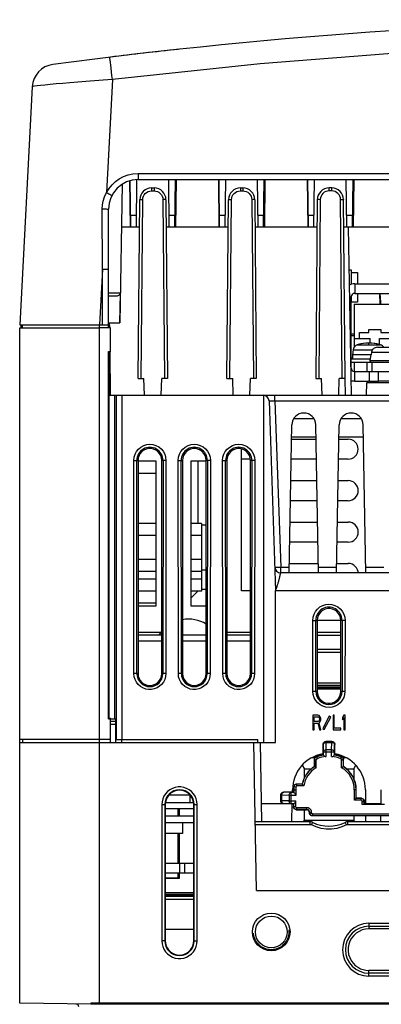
# Model space of a CAD drawing. Extents: x 0 to 420, y 0 to 297.
# Tile 4 of 62: x 55 to 70, y 71 to 112. Entities that reach past the tile are written whole.
import ezdxf

# ---------------------------------------------------------------- set-up
doc = ezdxf.new("R2010")
doc.units = 0
doc.header["$LTSCALE"] = 23.1
doc.linetypes.add('HIDDEN', pattern=[0.2, 0.1, -0.1])
doc.layers.get('0').update_dxf_attribs({"linetype": 'CONTINUOUS'})
for name, color, linetype in [('ALL_AXIS', 7, 'CONTINUOUS'), ('ALL_CURVE', 7, 'CONTINUOUS'), ('ALL_FEATURES', 7, 'CONTINUOUS'), ('DEFAULT_2', 8, 'HIDDEN')]:
    doc.layers.add(name, color=color, linetype=linetype)

msp = doc.modelspace()

# ---------------------------------------------------------------- linework, layer by layer
at = {"color": 7, "linetype": 'CONTINUOUS'}
for p, q in [((58.798, 99.138), (58.342, 99.138)), ((58.798, 98.12), (58.798, 99.138)), ((58.717, 98.138), (58.798, 98.138)), ((58.735, 98.12), (58.798, 98.12)), ((58.717, 82.638), (58.798, 82.638)), ((58.735, 82.656), (58.798, 82.656)), ((58.798, 81.638), (58.798, 82.656)), ((58.798, 81.763), (58.342, 81.763)), ((61.115, 75.913), (61.717, 75.913))]:
    msp.add_line(p, q, dxfattribs=at)
at = {"layer": 'ALL_AXIS', "color": 7, "linetype": 'CONTINUOUS'}
for p, q in [((54.967, 99.138), (58.342, 99.138)), ((69.316, 98.688), (69.316, 98.938)), ((69.316, 98.938), (69.716, 98.938)), ((69.716, 98.938), (69.716, 99.063)), ((69.716, 99.063), (70.216, 99.063)), ((70.216, 99.063), (70.216, 98.938)), ((70.216, 98.938), (70.616, 98.938)), ((69.048, 98.2), (69.029, 97.988)), ((69.764, 97.813), (68.967, 97.813)), ((68.967, 97.688), (70.602, 97.688)), ((69.029, 97.988), (69.029, 97.813)), ((69.797, 97.988), (69.029, 97.988)), ((69.092, 97.688), (69.092, 97.288)), ((69.625, 97.688), (69.625, 97.288)), ((69.797, 98), (69.755, 97.761)), ((69.092, 97.288), (70.595, 97.288)), ((62.642, 90.811), (62.642, 90.439)), ((62.842, 90.811), (62.642, 90.811)), ((62.642, 90.274), (62.642, 89.449)), ((62.642, 89.284), (62.642, 88.911)), ((62.842, 88.911), (62.642, 88.911)), ((62.642, 88.851), (62.642, 88.624)), ((62.642, 88.459), (62.642, 88.086)), ((62.842, 88.086), (62.642, 88.086)), ((62.166, 79.413), (61.268, 79.413)), ((62.154, 79.413), (62.154, 79.088)), ((62.313, 79.088), (61.121, 79.088)), ((62.319, 78.838), (61.115, 78.838)), ((61.652, 78.838), (61.652, 78.538)), ((61.842, 78.238), (61.842, 77.788)), ((61.842, 77.788), (61.115, 77.788)), ((61.652, 77.788), (61.652, 76.538)), ((61.115, 76.538), (62.318, 76.538)), ((61.933, 76.538), (61.933, 76.138)), ((61.115, 76.138), (62.318, 76.138)), ((61.652, 76.138), (61.652, 75.913)), ((61.651, 75.913), (61.115, 75.913))]:
    msp.add_line(p, q, dxfattribs=at)
at = {"layer": 'ALL_AXIS', "color": 9, "linetype": 'CONTINUOUS'}
for p, q in [((69.048, 98.2), (69.863, 98.2)), ((69.227, 98.418), (70.207, 98.418)), ((69.842, 97.688), (69.842, 97.288)), ((61.717, 76.538), (61.717, 76.138))]:
    msp.add_line(p, q, dxfattribs=at)
at = {"layer": 'ALL_AXIS', "color": 7, "linetype": 'CONTINUOUS'}
for centre, radius, start, end in [((84.967, -105.362), 217.5, 96.14969, 96.91046), ((69.717, 96.738), 1.75, 73.743, 106.257), ((69.297, 98.178), 0.25, 106.257, 175), ((70.137, 98.178), 0.25, 33.2683, 73.743), ((62.092, 85.338), 1.5, 59.6697, 99.7102), ((62.092, 85.338), 1.5, 139.1491, 146.3662)]:
    msp.add_arc(centre, radius, start, end, dxfattribs=at)
at = {"layer": 'ALL_CURVE', "color": 40, "linetype": 'CONTINUOUS'}
msp.add_line((69.717, 98.429), (69.717, 98.488), dxfattribs=at)
msp.add_arc((69.717, 96.738), 1.75, 75.0994, 104.9006, dxfattribs=at)
at = {"layer": 'ALL_FEATURES', "color": 9, "linetype": 'CONTINUOUS'}
for p, q in [((58.886, 109.614), (58.866, 109.779)), ((58.886, 109.614), (58.636, 104.843)), ((59.967, 105.651), (59.967, 105.388)), ((59.967, 105.651), (109.967, 105.651)), ((60.539, 105.038), (60.539, 104.914)), ((60.539, 104.914), (60.645, 104.914)), ((60.645, 105.038), (60.645, 104.914)), ((64.289, 105.038), (64.289, 104.914)), ((64.289, 104.914), (64.395, 104.914)), ((64.395, 105.038), (64.395, 104.914)), ((68.039, 104.914), (68.039, 105.038)), ((68.145, 104.914), (68.039, 104.914)), ((68.145, 104.914), (68.145, 105.038)), ((60.098, 96.988), (60.164, 104.542)), ((61.02, 104.542), (61.086, 96.988)), ((63.848, 96.988), (63.914, 104.542)), ((64.77, 104.542), (64.836, 96.988)), ((67.664, 104.542), (67.598, 96.988)), ((68.586, 96.988), (68.52, 104.542)), ((58.467, 101.611), (58.456, 104.152)), ((59.903, 103.879), (59.655, 103.879)), ((61.528, 103.879), (61.28, 103.879)), ((63.653, 103.879), (63.405, 103.879)), ((65.278, 103.879), (65.03, 103.879)), ((67.403, 103.879), (67.155, 103.879)), ((69.028, 103.879), (68.78, 103.879)), ((58.467, 101.611), (58.344, 99.263)), ((58.467, 99.263), (58.467, 101.611)), ((69.117, 100.988), (69.117, 100.588)), ((59.206, 100.598), (58.717, 100.598)), ((68.894, 100.438), (68.967, 100.438)), ((58.337, 99.138), (58.337, 99.263)), ((58.342, 70.638), (58.342, 99.138)), ((69.091, 98.791), (68.967, 98.791)), ((69.825, 98.106), (70.609, 98.106)), ((69.755, 97.761), (70.603, 97.761)), ((68.947, 97.438), (68.967, 97.438)), ((69.117, 96.888), (69.117, 97.288)), ((68.705, 96.988), (68.717, 96.288)), ((70.587, 96.814), (69.626, 96.814)), ((58.971, 96.288), (58.971, 82.638)), ((59.037, 96.288), (59.037, 81.763)), ((59.287, 96.288), (59.287, 81.763)), ((65.279, 81.638), (65.279, 96.286)), ((65.75, 96.047), (65.75, 96.288)), ((65.75, 96.047), (65.995, 89.029)), ((65.75, 96.047), (104.184, 96.047)), ((67.402, 95.288), (66.532, 95.288)), ((69.402, 95.288), (68.532, 95.288)), ((59.795, 84.538), (59.788, 93.538)), ((59.788, 93.538), (59.967, 93.538)), ((59.92, 84.538), (59.913, 93.538)), ((61.145, 93.538), (60.967, 93.538)), ((61.021, 93.538), (61.014, 84.538)), ((61.145, 93.538), (61.139, 84.538)), ((61.67, 84.538), (61.663, 93.538)), ((61.663, 93.538), (61.842, 93.538)), ((61.795, 84.538), (61.788, 93.538)), ((63.02, 93.538), (62.842, 93.538)), ((62.896, 93.538), (62.889, 84.538)), ((63.02, 93.538), (63.014, 84.538)), ((63.545, 84.538), (63.538, 93.538)), ((63.538, 93.538), (63.717, 93.538)), ((63.67, 84.538), (63.663, 93.538)), ((64.895, 93.538), (64.717, 93.538)), ((64.771, 93.538), (64.764, 84.538)), ((64.895, 93.538), (64.889, 84.538)), ((65.995, 88.788), (65.995, 89.029)), ((65.995, 89.029), (66.353, 89.029)), ((67.58, 89.029), (68.353, 89.029)), ((69.58, 89.029), (70.353, 89.029)), ((65.974, 88.705), (65.985, 88.747)), ((65.985, 88.747), (65.995, 88.788)), ((104.154, 88.038), (65.779, 88.038)), ((67.352, 83.788), (67.35, 86.788)), ((67.35, 86.788), (67.529, 86.788)), ((67.477, 83.788), (67.475, 86.788)), ((68.709, 86.788), (68.529, 86.788)), ((68.584, 86.788), (68.582, 83.788)), ((68.709, 86.788), (68.706, 83.788)), ((59.967, 86.288), (60.943, 86.288)), ((63.717, 86.288), (64.717, 86.288)), ((67.529, 86.163), (68.529, 86.163)), ((60.967, 85.913), (59.967, 85.913)), ((62.842, 85.913), (61.842, 85.913)), ((64.717, 85.913), (63.717, 85.913)), ((67.529, 85.439), (68.529, 85.439)), ((59.967, 84.538), (59.795, 84.538)), ((61.139, 84.538), (60.967, 84.538)), ((61.842, 84.538), (61.67, 84.538)), ((63.014, 84.538), (62.842, 84.538)), ((63.717, 84.538), (63.545, 84.538)), ((64.889, 84.538), (64.717, 84.538)), ((67.529, 83.788), (67.352, 83.788)), ((68.529, 83.912), (67.529, 83.912)), ((68.706, 83.788), (68.529, 83.788)), ((59.035, 81.638), (59.035, 81.763)), ((59.285, 81.638), (59.285, 81.763)), ((67.787, 81.543), (67.779, 81.55)), ((67.792, 81.234), (67.787, 81.543)), ((67.912, 81.668), (67.904, 81.675)), ((67.912, 81.63), (67.912, 81.668)), ((67.912, 81.668), (68.147, 81.668)), ((67.917, 81.322), (67.912, 81.63)), ((67.912, 81.63), (68.147, 81.63)), ((68.141, 81.322), (68.147, 81.63)), ((68.147, 81.668), (68.154, 81.675)), ((68.147, 81.63), (68.147, 81.668)), ((68.266, 81.234), (68.271, 81.543)), ((68.271, 81.543), (68.279, 81.55)), ((67.499, 81.021), (67.493, 81.042)), ((67.792, 81.104), (67.792, 81.234)), ((67.792, 81.234), (68.266, 81.234)), ((67.917, 81.039), (67.917, 81.322)), ((68.141, 81.322), (67.917, 81.322)), ((68.141, 81.039), (68.141, 81.322)), ((68.266, 81.104), (68.266, 81.234)), ((68.56, 81.021), (68.565, 81.042)), ((67.418, 80.904), (67.413, 80.925)), ((67.499, 81.021), (67.526, 80.95)), ((68.533, 80.95), (68.56, 81.021)), ((68.64, 80.904), (68.646, 80.925)), ((66.677, 79.874), (66.657, 79.879)), ((66, 79.405), (65.992, 79.413)), ((66, 79.171), (66, 79.405)), ((66.037, 79.405), (66, 79.405)), ((66.037, 79.171), (66.037, 79.405)), ((66.346, 79.4), (66.037, 79.405)), ((66.125, 79.53), (66.117, 79.538)), ((66.433, 79.525), (66.125, 79.53)), ((66.346, 79.4), (66.346, 79.176)), ((66.624, 79.4), (66.346, 79.4)), ((66.433, 79.051), (66.433, 79.525)), ((66.544, 79.525), (66.433, 79.525)), ((66.527, 79.638), (66.624, 79.638)), ((66.553, 79.759), (66.532, 79.765)), ((66.629, 79.753), (66.553, 79.759)), ((69.183, 79.638), (69.102, 79.638)), ((60.969, 79.013), (60.969, 73.263)), ((60.969, 79.013), (61.114, 79.013)), ((61.094, 79.013), (61.094, 73.263)), ((62.319, 79.013), (62.465, 79.013)), ((62.34, 73.263), (62.34, 79.013)), ((62.465, 73.263), (62.465, 79.013)), ((66, 79.171), (65.992, 79.163)), ((66.037, 79.171), (66, 79.171)), ((66.346, 79.176), (66.037, 79.171)), ((66.125, 79.046), (66.117, 79.038)), ((66.433, 79.051), (66.125, 79.046)), ((66.346, 79.176), (66.624, 79.176)), ((66.544, 79.051), (66.433, 79.051)), ((69.386, 79.274), (69.407, 79.279)), ((69.434, 79.149), (69.511, 79.149)), ((69.511, 79.149), (69.532, 79.154)), ((66.548, 78.927), (66.527, 78.922)), ((66.548, 78.927), (66.624, 78.927)), ((66.673, 78.802), (66.652, 78.797)), ((67.077, 78.797), (67.098, 78.802)), ((67.098, 78.802), (67.098, 78.878)), ((67.202, 78.672), (67.223, 78.677)), ((67.202, 78.663), (67.299, 78.663)), ((67.223, 78.677), (67.299, 78.677)), ((67.232, 78.165), (64.918, 78.165)), ((67.232, 78.165), (67.232, 78.288)), ((68.826, 78.165), (68.826, 78.288)), ((70.982, 78.165), (68.826, 78.165)), ((62.318, 75.013), (61.116, 75.013)), ((69.717, 74.002), (69.717, 73.767)), ((69.717, 74.002), (73.614, 74.002)), ((69.717, 73.878), (77.717, 73.878)), ((61.116, 73.263), (60.969, 73.263)), ((62.317, 73.263), (62.465, 73.263)), ((69.717, 71.773), (69.717, 72.015)), ((77.717, 71.898), (69.717, 71.898)), ((77.717, 71.773), (69.717, 71.773)), ((111.967, 70.596), (57.967, 70.596))]:
    msp.add_line(p, q, dxfattribs=at)
at = {"layer": 'ALL_FEATURES', "color": 7, "linetype": 'CONTINUOUS'}
for p, q in [((55.5, 109.31), (54.973, 99.263)), ((59.299, 105.194), (59.197, 99.35)), ((59.609, 105.335), (59.632, 103.388)), ((59.661, 103.388), (59.637, 105.342)), ((59.897, 103.388), (59.922, 105.388)), ((59.967, 105.388), (109.967, 105.388)), ((61.286, 103.388), (61.262, 105.388)), ((61.522, 103.388), (61.547, 105.388)), ((61.575, 105.388), (61.551, 103.388)), ((63.359, 105.388), (63.382, 103.388)), ((63.411, 103.388), (63.387, 105.388)), ((63.647, 103.388), (63.672, 105.388)), ((65.036, 103.388), (65.012, 105.388)), ((65.272, 103.388), (65.297, 105.388)), ((65.325, 105.388), (65.301, 103.388)), ((67.109, 105.388), (67.132, 103.388)), ((67.161, 103.388), (67.137, 105.388)), ((67.397, 103.388), (67.422, 105.388)), ((68.786, 103.388), (68.762, 105.388)), ((69.022, 103.388), (69.047, 105.388)), ((69.075, 105.388), (69.051, 103.388)), ((60.539, 105.038), (60.645, 105.038)), ((64.289, 105.038), (64.395, 105.038)), ((68.145, 105.038), (68.039, 105.038)), ((59.973, 96.988), (60.039, 104.542)), ((61.145, 104.542), (61.211, 96.988)), ((63.723, 96.988), (63.789, 104.542)), ((64.895, 104.542), (64.961, 96.988)), ((67.539, 104.542), (67.473, 96.988)), ((68.711, 96.988), (68.645, 104.542)), ((58.717, 99.138), (58.717, 104.138)), ((60.029, 103.388), (59.268, 103.388)), ((63.779, 103.388), (61.155, 103.388)), ((67.529, 103.388), (64.905, 103.388)), ((71.279, 103.388), (68.655, 103.388)), ((68.843, 103.388), (68.967, 96.288)), ((68.874, 101.588), (68.967, 101.588)), ((68.967, 101.588), (68.967, 100.964)), ((68.967, 101.463), (69.229, 101.463)), ((69.229, 101.463), (69.229, 100.988)), ((68.979, 101.213), (68.967, 101.213)), ((68.979, 100.966), (68.979, 101.213)), ((59.206, 100.598), (59.187, 99.35)), ((69.117, 100.588), (71.254, 100.588)), ((69.229, 100.588), (69.229, 100.213)), ((70.189, 100.138), (70.185, 100.588)), ((59.081, 100.475), (58.717, 100.475)), ((68.967, 97.438), (68.967, 100.438)), ((68.979, 100.213), (68.979, 100.494)), ((69.229, 100.213), (68.979, 100.213)), ((69.091, 100.138), (69.091, 98.314)), ((69.091, 100.138), (70.841, 100.138)), ((58.717, 99.35), (59.197, 99.35)), ((58.769, 99.138), (58.767, 99.35)), ((54.967, 70.638), (54.967, 99.138)), ((54.973, 99.263), (58.717, 99.263)), ((55.029, 99.138), (55.029, 99.263)), ((55.092, 99.138), (55.092, 99.263)), ((69.091, 98.863), (68.967, 98.863)), ((69.091, 98.688), (69.766, 98.688)), ((69.766, 98.481), (69.766, 98.688)), ((70.166, 98.424), (70.166, 98.688)), ((70.166, 98.688), (70.841, 98.688)), ((58.717, 82.638), (58.717, 98.138)), ((58.735, 98.12), (58.717, 98.138)), ((58.743, 98.111), (58.735, 98.12)), ((58.753, 82.674), (58.743, 98.111)), ((58.804, 96.288), (58.782, 98.12)), ((69.825, 98.106), (69.807, 98)), ((70.076, 98.313), (70.613, 98.313)), ((68.967, 97.868), (69.029, 97.868)), ((69.807, 98), (69.797, 98)), ((69.742, 96.888), (69.742, 97.288)), ((70.117, 96.888), (70.117, 97.288)), ((59.973, 96.988), (60.217, 96.988)), ((60.241, 96.288), (60.217, 96.988)), ((60.942, 96.288), (60.967, 96.988)), ((61.211, 96.988), (60.967, 96.988)), ((63.723, 96.988), (63.967, 96.988)), ((63.991, 96.288), (63.967, 96.988)), ((64.692, 96.288), (64.717, 96.988)), ((64.961, 96.988), (64.717, 96.988)), ((67.473, 96.988), (67.717, 96.988)), ((67.741, 96.288), (67.717, 96.988)), ((68.442, 96.288), (68.467, 96.988)), ((68.711, 96.988), (68.467, 96.988)), ((69.742, 96.888), (69.701, 96.888)), ((70.588, 96.888), (70.117, 96.888)), ((69.617, 96.288), (69.626, 96.814)), ((58.745, 96.288), (65.25, 96.288)), ((65.279, 96.288), (104.654, 96.288)), ((65.5, 96.047), (65.779, 88.038)), ((66.349, 88.788), (66.458, 95.038)), ((67.585, 88.788), (67.476, 95.038)), ((68.349, 88.788), (68.458, 95.038)), ((69.585, 88.788), (69.476, 95.038)), ((66.448, 94.434), (67.486, 94.434)), ((66.449, 94.538), (67.484, 94.538)), ((68.448, 94.434), (68.842, 94.434)), ((68.449, 94.538), (69.484, 94.538)), ((64.342, 88.038), (64.342, 94.02)), ((59.967, 93.538), (59.967, 84.538)), ((59.967, 93.522), (60.717, 93.522)), ((60.717, 93.522), (60.717, 87.388)), ((60.967, 84.538), (60.967, 93.538)), ((61.842, 93.538), (61.842, 84.538)), ((62.217, 87.388), (62.217, 93.522)), ((62.217, 93.522), (62.842, 93.522)), ((62.492, 93.522), (62.492, 90.872)), ((62.842, 84.538), (62.842, 93.538)), ((63.717, 93.538), (63.717, 84.538)), ((64.711, 93.591), (64.342, 93.591)), ((64.717, 84.538), (64.717, 93.538)), ((67.501, 93.591), (66.433, 93.591)), ((68.842, 93.591), (68.433, 93.591)), ((66.417, 92.686), (67.517, 92.686)), ((68.417, 92.686), (68.842, 92.686)), ((67.531, 91.839), (66.402, 91.839)), ((68.842, 91.839), (68.402, 91.839)), ((60.717, 90.872), (59.967, 90.872)), ((62.642, 90.872), (62.217, 90.872)), ((62.642, 90.872), (62.642, 90.811)), ((66.387, 90.937), (67.547, 90.937)), ((68.387, 90.937), (68.842, 90.937)), ((60.717, 90.367), (59.967, 90.367)), ((62.642, 90.367), (62.217, 90.367)), ((62.642, 90.439), (62.642, 90.179)), ((67.562, 90.088), (66.372, 90.088)), ((68.842, 90.088), (68.372, 90.088)), ((60.717, 89.356), (59.967, 89.356)), ((62.642, 89.356), (62.217, 89.356)), ((62.642, 89.544), (62.642, 89.284)), ((66.356, 89.189), (67.578, 89.189)), ((68.356, 89.189), (68.842, 89.189)), ((60.717, 88.851), (59.967, 88.851)), ((60.717, 88.531), (59.967, 88.531)), ((62.642, 88.851), (62.217, 88.851)), ((62.642, 88.531), (62.217, 88.531)), ((62.642, 88.911), (62.642, 88.851)), ((62.642, 88.719), (62.642, 88.459)), ((103.939, 88.788), (65.995, 88.788)), ((60.717, 88.026), (59.967, 88.026)), ((62.642, 88.026), (62.217, 88.026)), ((62.217, 87.738), (62.492, 88.013)), ((62.492, 88.026), (62.492, 88.013)), ((62.642, 88.086), (62.642, 88.026)), ((64.717, 88.038), (64.342, 88.038)), ((65.779, 81.638), (65.779, 88.038)), ((60.717, 87.513), (59.967, 87.513)), ((60.717, 87.388), (59.967, 87.388)), ((62.842, 87.388), (62.217, 87.388)), ((67.529, 86.788), (67.529, 83.788)), ((68.529, 86.788), (67.529, 86.788)), ((68.529, 83.788), (68.529, 86.788)), ((60.967, 86.163), (59.967, 86.163)), ((62.842, 86.163), (61.842, 86.163)), ((64.717, 86.163), (63.717, 86.163)), ((67.529, 86.288), (68.529, 86.288)), ((68.529, 85.563), (67.529, 85.563)), ((68.529, 84.141), (67.529, 84.141)), ((67.529, 84.059), (68.529, 84.059)), ((68.529, 83.968), (67.529, 83.968)), ((67.529, 83.903), (68.529, 83.903)), ((67.529, 83.891), (68.529, 83.891)), ((67.346, 82.788), (67.346, 82.163)), ((67.564, 82.788), (67.346, 82.788)), ((67.4, 82.522), (67.4, 82.721)), ((67.4, 82.721), (67.574, 82.721)), ((67.61, 82.775), (67.564, 82.788)), ((67.574, 82.721), (67.601, 82.708)), ((67.601, 82.708), (67.619, 82.682)), ((67.647, 82.735), (67.61, 82.775)), ((67.674, 82.682), (67.647, 82.735)), ((68.042, 82.75), (67.771, 82.218)), ((67.833, 82.176), (68.104, 82.708)), ((68.104, 82.708), (68.042, 82.75)), ((68.203, 82.788), (68.203, 82.163)), ((68.257, 82.788), (68.203, 82.788)), ((68.257, 82.243), (68.257, 82.788)), ((68.658, 82.788), (68.604, 82.695)), ((68.604, 82.695), (68.604, 82.588)), ((68.713, 82.788), (68.658, 82.788)), ((68.713, 82.163), (68.713, 82.788)), ((58.717, 82.638), (58.735, 82.656)), ((58.735, 82.656), (58.753, 82.674)), ((58.798, 82.638), (59.03, 82.638)), ((59.03, 82.513), (58.798, 82.513)), ((59.03, 81.638), (59.03, 82.638)), ((67.574, 82.522), (67.4, 82.522)), ((67.4, 82.163), (67.4, 82.442)), ((67.4, 82.442), (67.555, 82.442)), ((67.555, 82.442), (67.628, 82.163)), ((67.601, 82.535), (67.574, 82.522)), ((67.619, 82.562), (67.601, 82.535)), ((67.61, 82.469), (67.647, 82.495)), ((67.692, 82.163), (67.61, 82.469)), ((67.619, 82.682), (67.628, 82.642)), ((67.628, 82.602), (67.619, 82.562)), ((67.628, 82.642), (67.628, 82.602)), ((67.647, 82.495), (67.674, 82.549)), ((67.683, 82.642), (67.674, 82.682)), ((67.674, 82.549), (67.683, 82.588)), ((67.683, 82.588), (67.683, 82.642)), ((68.604, 82.588), (68.658, 82.682)), ((68.658, 82.682), (68.658, 82.163)), ((67.346, 82.163), (67.4, 82.163)), ((67.628, 82.163), (67.692, 82.163)), ((67.771, 82.218), (67.833, 82.176)), ((68.203, 82.163), (68.531, 82.163)), ((68.531, 82.243), (68.257, 82.243)), ((68.531, 82.163), (68.531, 82.243)), ((68.658, 82.163), (68.713, 82.163)), ((58.342, 81.763), (54.967, 81.763)), ((54.967, 81.638), (65.779, 81.638)), ((55.092, 81.763), (55.092, 81.638)), ((59.035, 81.763), (65.029, 81.763)), ((64.967, 75.388), (64.858, 81.638)), ((65.029, 81.638), (65.029, 81.763)), ((65.2, 78.288), (65.141, 81.638)), ((67.779, 81.55), (67.779, 81.155)), ((68.154, 81.675), (67.904, 81.675)), ((68.279, 81.155), (68.279, 81.55)), ((67.788, 81.139), (67.779, 81.155)), ((67.788, 81.139), (67.788, 81.121)), ((67.788, 81.121), (67.792, 81.104)), ((68.271, 81.121), (68.266, 81.104)), ((68.271, 81.139), (68.279, 81.155)), ((68.271, 81.139), (68.271, 81.121)), ((66.901, 80.677), (66.992, 80.513)), ((67.309, 80.995), (67.435, 80.995)), ((67.413, 80.925), (67.413, 80.613)), ((67.418, 80.61), (67.418, 80.904)), ((67.418, 80.904), (67.495, 80.904)), ((67.495, 80.567), (67.495, 80.904)), ((68.564, 80.567), (68.564, 80.904)), ((68.564, 80.904), (68.64, 80.904)), ((68.624, 80.995), (68.749, 80.995)), ((68.64, 80.61), (68.64, 80.904)), ((68.646, 80.613), (68.646, 80.925)), ((69.079, 80.516), (69.159, 80.676)), ((66.979, 80.525), (66.979, 80.114)), ((66.979, 80.525), (66.992, 80.513)), ((67.279, 80.513), (66.979, 80.513)), ((67.413, 80.613), (67.418, 80.61)), ((68.646, 80.613), (68.64, 80.61)), ((69.079, 80.513), (68.778, 80.513)), ((69.079, 80.516), (69.079, 80.106)), ((66.901, 79.879), (66.657, 79.879)), ((66.677, 79.798), (66.677, 79.874)), ((66.905, 79.874), (66.677, 79.874)), ((66.969, 79.798), (66.677, 79.798)), ((66.901, 79.879), (66.905, 79.874)), ((65.992, 79.413), (65.992, 79.163)), ((66.49, 79.538), (66.117, 79.538)), ((66.49, 79.538), (66.492, 79.638)), ((66.49, 79.538), (66.507, 79.529)), ((66.527, 79.529), (66.507, 79.529)), ((66.527, 79.638), (66.527, 79.529)), ((66.527, 79.529), (66.544, 79.525)), ((66.548, 79.638), (66.548, 79.513)), ((66.624, 79.638), (66.624, 79.4)), ((69.102, 79.198), (69.102, 79.638)), ((69.178, 79.274), (69.178, 79.638)), ((69.183, 79.279), (69.183, 79.638)), ((69.567, 79.638), (69.577, 79.038)), ((70.231, 79.038), (70.242, 79.638)), ((61.114, 79.013), (61.116, 73.263)), ((62.317, 73.263), (62.319, 79.013)), ((66.481, 79.038), (65.186, 79.038)), ((66.468, 78.288), (66.481, 79.038)), ((66.481, 79.038), (66.499, 79.047)), ((66.499, 79.047), (66.527, 79.047)), ((66.527, 79.047), (66.544, 79.051)), ((66.527, 79.047), (66.527, 78.922)), ((66.548, 78.927), (66.548, 79.063)), ((66.624, 78.927), (66.624, 79.176)), ((69.183, 79.279), (69.102, 79.198)), ((69.386, 79.198), (69.102, 79.198)), ((69.386, 79.274), (69.178, 79.274)), ((69.407, 79.279), (69.183, 79.279)), ((69.386, 79.198), (69.386, 79.274)), ((69.434, 79.023), (69.434, 79.149)), ((69.511, 79.024), (69.434, 79.023)), ((70.374, 79.023), (69.434, 79.023)), ((69.511, 79.024), (69.511, 79.149)), ((69.532, 79.029), (69.511, 79.024)), ((69.532, 79.029), (69.532, 79.154)), ((69.56, 79.029), (69.532, 79.029)), ((69.577, 79.038), (69.56, 79.029)), ((70.231, 79.038), (69.577, 79.038)), ((70.231, 79.038), (70.249, 79.029)), ((61.115, 78.538), (62.319, 78.538)), ((66.652, 78.797), (67.077, 78.797)), ((66.673, 78.802), (66.673, 78.878)), ((67.098, 78.878), (66.673, 78.878)), ((67.098, 78.802), (66.673, 78.802)), ((66.979, 78.797), (66.979, 78.338)), ((67.202, 78.672), (67.202, 78.663)), ((67.223, 78.663), (67.223, 78.677)), ((67.299, 78.663), (67.299, 78.677)), ((67.348, 78.538), (67.348, 78.614)), ((76.511, 78.614), (67.348, 78.614)), ((76.511, 78.538), (67.348, 78.538)), ((69.079, 78.538), (69.079, 78.348)), ((69.591, 78.288), (69.586, 78.538)), ((70.218, 78.288), (70.222, 78.538)), ((62.319, 78.238), (61.115, 78.238)), ((67.232, 78.288), (64.916, 78.288)), ((66.979, 78.338), (66.929, 78.288)), ((66.979, 78.35), (69.079, 78.35)), ((70.982, 78.288), (68.826, 78.288)), ((69.134, 78.288), (69.079, 78.348)), ((61.116, 75.3), (62.318, 75.3)), ((64.967, 75.388), (104.967, 75.388)), ((62.318, 75.138), (61.116, 75.138)), ((77.717, 73.767), (69.717, 73.767)), ((77.717, 72.015), (69.717, 72.015)), ((57.967, 70.586), (54.967, 70.638)), ((57.967, 70.638), (57.967, 70.586)), ((111.592, 70.638), (58.217, 70.638))]:
    msp.add_line(p, q, dxfattribs=at)
at = {"layer": 'ALL_FEATURES', "color": 3, "linetype": 'CONTINUOUS'}
for p, q in [((69.117, 100.988), (71.258, 100.988)), ((69.117, 96.888), (69.701, 96.888)), ((69.742, 96.888), (70.117, 96.888)), ((60.717, 92.988), (59.967, 92.988)), ((59.03, 82.388), (58.798, 82.388)), ((61.116, 75.238), (62.318, 75.238)), ((62.318, 75.175), (61.116, 75.175))]:
    msp.add_line(p, q, dxfattribs=at)
at = {"layer": 'ALL_FEATURES', "color": 2, "linetype": 'CONTINUOUS'}
msp.add_line((62.318, 73.738), (61.116, 73.738), dxfattribs=at)
at = {"layer": 'ALL_FEATURES', "color": 9, "linetype": 'CONTINUOUS'}
for points in [[(111.047, 109.614), (105.189, 110.244), (99.584, 110.696), (93.959, 111.003), (88.33, 111.164), (82.695, 111.178), (77.082, 111.047), (71.236, 110.754), (65.129, 110.28), (58.886, 109.614)], [(58.866, 109.779), (58.846, 109.939), (58.828, 110.088), (58.811, 110.222), (58.796, 110.337), (58.784, 110.43), (58.775, 110.498), (58.769, 110.54), (58.766, 110.554)], [(56.253, 109.401), (56.034, 109.38), (55.851, 109.361), (55.704, 109.344), (55.594, 109.33), (55.524, 109.318), (55.5, 109.31)], [(58.886, 109.614), (58.499, 109.586), (58.128, 109.558), (57.766, 109.531), (57.419, 109.503), (57.09, 109.476), (56.784, 109.45), (56.504, 109.425), (56.253, 109.401)], [(58.636, 104.843), (58.741, 105.016), (58.867, 105.171), (59.012, 105.308), (59.175, 105.425), (59.352, 105.519), (59.544, 105.59), (59.752, 105.635), (59.967, 105.651)], [(58.456, 104.152), (58.466, 104.32), (58.495, 104.485), (58.55, 104.661), (58.636, 104.843)], [(58.636, 104.843), (58.686, 104.817), (58.734, 104.791), (58.776, 104.768), (58.812, 104.747), (58.838, 104.731), (58.853, 104.72), (58.858, 104.715)], [(60.164, 104.542), (60.172, 104.615), (60.193, 104.684), (60.227, 104.748), (60.273, 104.804), (60.329, 104.85), (60.394, 104.885), (60.465, 104.907), (60.539, 104.914)], [(60.645, 104.914), (60.718, 104.907), (60.787, 104.886), (60.851, 104.852), (60.907, 104.807), (60.954, 104.751), (60.989, 104.687), (61.012, 104.617), (61.02, 104.542)], [(63.914, 104.542), (63.922, 104.615), (63.943, 104.684), (63.977, 104.748), (64.023, 104.804), (64.079, 104.85), (64.144, 104.885), (64.215, 104.907), (64.289, 104.914)], [(64.395, 104.914), (64.468, 104.907), (64.537, 104.886), (64.601, 104.852), (64.657, 104.807), (64.704, 104.751), (64.739, 104.687), (64.762, 104.617), (64.77, 104.542)], [(68.039, 104.914), (67.966, 104.907), (67.896, 104.886), (67.832, 104.852), (67.775, 104.806), (67.729, 104.75), (67.694, 104.686), (67.672, 104.616), (67.664, 104.542)], [(68.52, 104.542), (68.512, 104.615), (68.49, 104.685), (68.456, 104.749), (68.409, 104.805), (68.353, 104.851), (68.288, 104.885), (68.218, 104.907), (68.145, 104.914)], [(60.039, 104.542), (60.045, 104.543), (60.063, 104.543), (60.09, 104.543), (60.125, 104.543), (60.164, 104.542)], [(61.145, 104.542), (61.139, 104.543), (61.121, 104.543), (61.093, 104.543), (61.058, 104.543), (61.02, 104.542)], [(63.789, 104.542), (63.795, 104.543), (63.813, 104.543), (63.84, 104.543), (63.875, 104.543), (63.914, 104.542)], [(64.895, 104.542), (64.889, 104.543), (64.871, 104.543), (64.843, 104.543), (64.808, 104.543), (64.77, 104.542)], [(67.664, 104.542), (67.625, 104.543), (67.59, 104.543), (67.563, 104.543), (67.545, 104.543), (67.539, 104.542)], [(68.52, 104.542), (68.558, 104.543), (68.593, 104.543), (68.621, 104.543), (68.639, 104.543), (68.645, 104.542)], [(58.456, 104.152), (58.514, 104.151), (58.568, 104.15), (58.618, 104.149), (58.659, 104.147), (58.691, 104.144), (58.71, 104.141), (58.717, 104.138)], [(58.467, 101.611), (58.522, 101.611), (58.575, 101.61), (58.623, 101.608), (58.662, 101.606), (58.692, 101.604), (58.711, 101.601), (58.717, 101.598)], [(70.218, 100.138), (70.215, 100.217), (70.196, 100.588)], [(65.5, 96.047), (65.504, 96.048), (65.519, 96.049), (65.542, 96.05), (65.573, 96.05), (65.611, 96.05), (65.654, 96.049), (65.701, 96.048), (65.75, 96.047)], [(59.788, 93.538), (59.801, 93.671), (59.84, 93.798), (59.902, 93.915), (59.986, 94.017), (60.088, 94.101), (60.204, 94.164), (60.331, 94.203), (60.463, 94.217), (60.594, 94.205), (60.721, 94.167), (60.839, 94.106), (60.942, 94.023), (61.027, 93.922), (61.091, 93.805), (61.132, 93.674), (61.145, 93.538)], [(61.663, 93.538), (61.676, 93.671), (61.715, 93.798), (61.777, 93.915), (61.861, 94.017), (61.963, 94.101), (62.079, 94.164), (62.206, 94.203), (62.338, 94.217), (62.469, 94.205), (62.596, 94.167), (62.714, 94.106), (62.817, 94.023), (62.902, 93.922), (62.966, 93.805), (63.007, 93.674), (63.02, 93.538)], [(63.538, 93.538), (63.551, 93.671), (63.59, 93.798), (63.652, 93.915), (63.736, 94.017), (63.838, 94.101), (63.954, 94.164), (64.081, 94.203), (64.213, 94.217), (64.344, 94.205), (64.471, 94.167), (64.589, 94.106), (64.692, 94.023), (64.777, 93.922), (64.841, 93.805), (64.882, 93.674), (64.895, 93.538)], [(65.745, 89.029), (65.753, 89.027), (65.778, 89.026), (65.818, 89.026), (65.87, 89.026), (65.93, 89.027), (65.995, 89.029)], [(65.779, 88.038), (65.792, 88.074), (65.804, 88.109), (65.816, 88.145), (65.827, 88.18), (65.839, 88.215), (65.849, 88.25), (65.86, 88.284), (65.87, 88.318), (65.88, 88.35), (65.889, 88.383), (65.898, 88.414), (65.906, 88.445), (65.914, 88.474), (65.922, 88.503), (65.93, 88.53), (65.937, 88.557), (65.943, 88.582), (65.949, 88.606), (65.955, 88.628), (65.961, 88.65), (65.966, 88.67), (65.974, 88.705)], [(67.35, 86.788), (67.363, 86.921), (67.402, 87.048), (67.464, 87.165), (67.548, 87.267), (67.65, 87.352), (67.767, 87.415), (67.893, 87.454), (68.025, 87.468), (68.157, 87.455), (68.284, 87.418), (68.401, 87.356), (68.505, 87.273), (68.59, 87.172), (68.654, 87.055), (68.695, 86.924), (68.709, 86.788)], [(61.139, 84.538), (61.127, 84.414), (61.093, 84.295), (61.038, 84.185), (60.964, 84.087), (60.873, 84.004), (60.769, 83.938), (60.654, 83.893), (60.533, 83.87), (60.41, 83.869), (60.289, 83.89), (60.174, 83.934), (60.068, 83.997), (59.976, 84.079), (59.901, 84.176), (59.844, 84.288), (59.807, 84.411), (59.795, 84.538)], [(63.014, 84.538), (63.002, 84.414), (62.968, 84.295), (62.913, 84.185), (62.839, 84.087), (62.748, 84.004), (62.644, 83.938), (62.529, 83.893), (62.408, 83.87), (62.285, 83.869), (62.164, 83.89), (62.049, 83.934), (61.943, 83.997), (61.851, 84.079), (61.776, 84.176), (61.719, 84.288), (61.682, 84.411), (61.67, 84.538)], [(64.889, 84.538), (64.877, 84.414), (64.843, 84.295), (64.788, 84.185), (64.714, 84.087), (64.623, 84.004), (64.519, 83.938), (64.404, 83.893), (64.283, 83.87), (64.16, 83.869), (64.039, 83.89), (63.924, 83.934), (63.818, 83.997), (63.726, 84.079), (63.651, 84.176), (63.594, 84.288), (63.557, 84.411), (63.545, 84.538)], [(68.706, 83.788), (68.693, 83.655), (68.655, 83.529), (68.593, 83.413), (68.509, 83.311), (68.407, 83.227), (68.291, 83.164), (68.165, 83.125), (68.034, 83.111), (67.903, 83.123), (67.776, 83.16), (67.659, 83.221), (67.557, 83.304), (67.472, 83.405), (67.407, 83.522), (67.366, 83.652), (67.352, 83.788)], [(67.787, 81.543), (67.791, 81.575), (67.804, 81.605), (67.824, 81.631), (67.85, 81.651), (67.88, 81.663), (67.912, 81.668)], [(67.787, 81.543), (67.794, 81.569), (67.812, 81.594), (67.839, 81.613), (67.874, 81.626), (67.912, 81.63)], [(68.147, 81.668), (68.179, 81.663), (68.209, 81.651), (68.235, 81.631), (68.255, 81.605), (68.267, 81.575), (68.271, 81.543)], [(68.147, 81.63), (68.185, 81.626), (68.219, 81.613), (68.247, 81.594), (68.265, 81.569), (68.271, 81.543)], [(67.792, 81.234), (67.799, 81.261), (67.817, 81.285), (67.845, 81.305), (67.879, 81.317), (67.917, 81.322)], [(68.141, 81.322), (68.18, 81.317), (68.214, 81.305), (68.242, 81.285), (68.26, 81.261), (68.266, 81.234)], [(62.465, 79.013), (62.455, 79.136), (62.424, 79.256), (62.374, 79.369), (62.307, 79.472), (62.223, 79.563), (62.126, 79.639), (62.017, 79.698), (61.9, 79.738), (61.779, 79.758), (61.655, 79.758), (61.533, 79.738), (61.416, 79.698), (61.308, 79.639), (61.21, 79.563), (61.127, 79.472), (61.059, 79.369), (61.009, 79.255), (60.979, 79.135), (60.969, 79.013)], [(66, 79.405), (66.004, 79.437), (66.016, 79.468), (66.036, 79.493), (66.062, 79.513), (66.092, 79.526), (66.125, 79.53)], [(66.037, 79.405), (66.042, 79.443), (66.054, 79.478), (66.073, 79.506), (66.098, 79.524), (66.125, 79.53)], [(66.346, 79.4), (66.35, 79.438), (66.363, 79.473), (66.382, 79.5), (66.406, 79.518), (66.433, 79.525)], [(66.125, 79.046), (66.092, 79.05), (66.062, 79.063), (66.036, 79.082), (66.016, 79.108), (66.004, 79.138), (66, 79.171)], [(66.125, 79.046), (66.098, 79.052), (66.073, 79.07), (66.054, 79.098), (66.042, 79.132), (66.037, 79.171)], [(66.433, 79.051), (66.406, 79.058), (66.382, 79.075), (66.363, 79.103), (66.35, 79.138), (66.346, 79.176)], [(67.288, 78.152), (67.269, 78.16), (67.25, 78.164), (67.232, 78.165)], [(67.288, 78.152), (67.302, 78.181), (67.316, 78.207), (67.327, 78.23), (67.336, 78.247), (67.342, 78.258), (67.344, 78.262)], [(68.771, 78.152), (68.569, 78.068), (68.357, 78.01), (68.139, 77.981), (67.919, 77.981), (67.701, 78.01), (67.489, 78.068), (67.288, 78.152)], [(68.771, 78.152), (68.756, 78.181), (68.743, 78.207), (68.731, 78.23), (68.723, 78.247), (68.717, 78.258), (68.715, 78.262)], [(68.826, 78.165), (68.808, 78.164), (68.789, 78.159), (68.771, 78.152)], [(60.969, 73.263), (60.979, 73.14), (61.01, 73.02), (61.059, 72.907), (61.127, 72.804), (61.21, 72.713), (61.308, 72.637), (61.416, 72.578), (61.533, 72.538), (61.655, 72.518), (61.779, 72.518), (61.9, 72.538), (62.017, 72.578), (62.126, 72.637), (62.223, 72.713), (62.307, 72.804), (62.375, 72.907), (62.424, 73.021), (62.455, 73.141), (62.465, 73.263)]]:
    msp.add_lwpolyline(points, dxfattribs=at)
at = {"layer": 'ALL_FEATURES', "color": 7, "linetype": 'CONTINUOUS'}
for points in [[(59.206, 100.598), (59.202, 100.567), (59.189, 100.537), (59.169, 100.511), (59.143, 100.492), (59.113, 100.48), (59.081, 100.475)], [(70.076, 98.313), (70.026, 98.308), (69.977, 98.293), (69.933, 98.27), (69.894, 98.238), (69.862, 98.199), (69.839, 98.154), (69.825, 98.106)], [(68.842, 93.591), (68.924, 93.599), (69.003, 93.623), (69.076, 93.662), (69.14, 93.715), (69.192, 93.778), (69.231, 93.851), (69.255, 93.93), (69.263, 94.012), (69.255, 94.095), (69.231, 94.174), (69.192, 94.246), (69.14, 94.31), (69.076, 94.363), (69.003, 94.402), (68.924, 94.426), (68.842, 94.434)], [(60.967, 93.538), (60.956, 93.641), (60.924, 93.741), (60.872, 93.831), (60.802, 93.909), (60.717, 93.971), (60.622, 94.013), (60.519, 94.035), (60.415, 94.035), (60.312, 94.013), (60.217, 93.971), (60.132, 93.91), (60.062, 93.832), (60.01, 93.741), (59.978, 93.642), (59.967, 93.538)], [(62.842, 93.538), (62.831, 93.641), (62.799, 93.741), (62.747, 93.831), (62.677, 93.909), (62.592, 93.971), (62.497, 94.013), (62.394, 94.035), (62.29, 94.035), (62.187, 94.013), (62.092, 93.971), (62.007, 93.91), (61.937, 93.832), (61.885, 93.741), (61.853, 93.642), (61.842, 93.538)], [(64.717, 93.538), (64.706, 93.641), (64.674, 93.741), (64.622, 93.831), (64.552, 93.909), (64.467, 93.971), (64.372, 94.013), (64.27, 94.035), (64.165, 94.035), (64.063, 94.014), (63.967, 93.971), (63.882, 93.909), (63.812, 93.832), (63.76, 93.742), (63.728, 93.641), (63.717, 93.538)], [(68.842, 91.839), (68.924, 91.848), (69.004, 91.872), (69.077, 91.911), (69.141, 91.963), (69.194, 92.027), (69.233, 92.101), (69.257, 92.18), (69.265, 92.262), (69.257, 92.345), (69.233, 92.424), (69.194, 92.498), (69.141, 92.562), (69.077, 92.614), (69.004, 92.653), (68.924, 92.677), (68.842, 92.686)], [(68.842, 90.088), (68.925, 90.096), (69.004, 90.12), (69.078, 90.159), (69.142, 90.212), (69.195, 90.276), (69.234, 90.35), (69.259, 90.43), (69.267, 90.512), (69.259, 90.595), (69.234, 90.675), (69.195, 90.749), (69.142, 90.813), (69.078, 90.866), (69.004, 90.905), (68.925, 90.929), (68.842, 90.937)], [(69.266, 88.788), (69.26, 88.846), (69.236, 88.926), (69.197, 89), (69.144, 89.064), (69.079, 89.117), (69.005, 89.157), (68.925, 89.181), (68.842, 89.189)], [(68.529, 86.788), (68.519, 86.891), (68.486, 86.991), (68.434, 87.081), (68.364, 87.159), (68.28, 87.221), (68.184, 87.263), (68.082, 87.285), (67.978, 87.285), (67.875, 87.263), (67.779, 87.221), (67.695, 87.16), (67.625, 87.082), (67.573, 86.991), (67.54, 86.892), (67.529, 86.788)], [(59.967, 84.538), (59.978, 84.435), (60.01, 84.335), (60.062, 84.245), (60.131, 84.167), (60.216, 84.105), (60.312, 84.063), (60.413, 84.041), (60.519, 84.041), (60.621, 84.062), (60.716, 84.105), (60.802, 84.166), (60.871, 84.244), (60.923, 84.334), (60.956, 84.434), (60.967, 84.538)], [(61.842, 84.538), (61.853, 84.435), (61.885, 84.335), (61.937, 84.245), (62.006, 84.167), (62.091, 84.105), (62.187, 84.063), (62.288, 84.041), (62.394, 84.041), (62.496, 84.062), (62.591, 84.105), (62.677, 84.166), (62.746, 84.244), (62.798, 84.334), (62.831, 84.434), (62.842, 84.538)], [(63.717, 84.538), (63.728, 84.435), (63.76, 84.335), (63.812, 84.245), (63.881, 84.167), (63.966, 84.105), (64.062, 84.063), (64.163, 84.041), (64.269, 84.041), (64.371, 84.062), (64.466, 84.105), (64.552, 84.166), (64.621, 84.244), (64.673, 84.334), (64.706, 84.434), (64.717, 84.538)], [(67.529, 83.788), (67.54, 83.685), (67.572, 83.585), (67.624, 83.495), (67.694, 83.417), (67.779, 83.355), (67.874, 83.313), (67.977, 83.291), (68.081, 83.291), (68.184, 83.312), (68.279, 83.355), (68.364, 83.416), (68.434, 83.494), (68.486, 83.584), (68.518, 83.684), (68.529, 83.788)], [(67.779, 81.55), (67.784, 81.583), (67.796, 81.613), (67.816, 81.639), (67.842, 81.659), (67.872, 81.671), (67.904, 81.675)], [(68.154, 81.675), (68.187, 81.671), (68.217, 81.659), (68.243, 81.639), (68.263, 81.613), (68.275, 81.583), (68.279, 81.55)], [(67.413, 80.925), (67.419, 80.962), (67.435, 80.996), (67.461, 81.023), (67.493, 81.042)], [(67.805, 81.102), (67.796, 81.102), (67.792, 81.104)], [(67.805, 81.102), (67.821, 81.077), (67.841, 81.058), (67.866, 81.046), (67.892, 81.039), (67.917, 81.039)], [(68.141, 81.039), (68.167, 81.039), (68.193, 81.046), (68.217, 81.058), (68.238, 81.077), (68.254, 81.102)], [(68.266, 81.104), (68.263, 81.102), (68.254, 81.102)], [(68.565, 81.042), (68.598, 81.023), (68.623, 80.996), (68.64, 80.962), (68.646, 80.925)], [(67.418, 80.904), (67.422, 80.934), (67.433, 80.962), (67.45, 80.987), (67.472, 81.007), (67.499, 81.021)], [(67.495, 80.904), (67.497, 80.919), (67.503, 80.932), (67.513, 80.943), (67.526, 80.95)], [(68.564, 80.904), (68.562, 80.919), (68.555, 80.932), (68.546, 80.943), (68.533, 80.95)], [(68.64, 80.904), (68.637, 80.934), (68.626, 80.962), (68.609, 80.987), (68.587, 81.007), (68.56, 81.021)], [(67.418, 80.61), (67.457, 80.589), (67.495, 80.567)], [(68.64, 80.61), (68.602, 80.589), (68.564, 80.567)], [(66.532, 79.765), (66.541, 79.801), (66.56, 79.833), (66.586, 79.858), (66.62, 79.874), (66.657, 79.879)], [(66.677, 79.874), (66.647, 79.87), (66.618, 79.859), (66.593, 79.841), (66.573, 79.817), (66.559, 79.789), (66.553, 79.759)], [(66.677, 79.798), (66.663, 79.796), (66.65, 79.789), (66.639, 79.779), (66.632, 79.767), (66.629, 79.753)], [(66.905, 79.874), (66.937, 79.835), (66.969, 79.798)], [(62.319, 79.013), (62.31, 79.117), (62.283, 79.219), (62.239, 79.314), (62.179, 79.4), (62.104, 79.474), (62.019, 79.534), (61.924, 79.579), (61.822, 79.606), (61.717, 79.615), (61.613, 79.606), (61.511, 79.579), (61.416, 79.535), (61.33, 79.475), (61.255, 79.4), (61.195, 79.314), (61.151, 79.219), (61.124, 79.117), (61.114, 79.013)], [(65.992, 79.413), (65.996, 79.445), (66.009, 79.475), (66.028, 79.501), (66.054, 79.521), (66.084, 79.534), (66.117, 79.538)], [(66.544, 79.525), (66.546, 79.521), (66.548, 79.513)], [(66.624, 79.4), (66.621, 79.426), (66.612, 79.452), (66.597, 79.476), (66.575, 79.497), (66.548, 79.513)], [(66.117, 79.038), (66.084, 79.042), (66.054, 79.055), (66.028, 79.075), (66.009, 79.1), (65.996, 79.131), (65.992, 79.163)], [(66.548, 79.063), (66.546, 79.054), (66.544, 79.051)], [(66.548, 79.063), (66.575, 79.079), (66.597, 79.1), (66.612, 79.124), (66.621, 79.15), (66.624, 79.176)], [(69.511, 79.149), (69.506, 79.181), (69.494, 79.212), (69.474, 79.237), (69.448, 79.257), (69.418, 79.27), (69.386, 79.274)], [(69.434, 79.149), (69.433, 79.162), (69.428, 79.173), (69.42, 79.183), (69.41, 79.191), (69.398, 79.196), (69.386, 79.198)], [(69.407, 79.279), (69.439, 79.275), (69.469, 79.262), (69.495, 79.243), (69.515, 79.217), (69.528, 79.187), (69.532, 79.154)], [(66.652, 78.797), (66.619, 78.801), (66.589, 78.813), (66.563, 78.833), (66.544, 78.859), (66.531, 78.889), (66.527, 78.922)], [(66.673, 78.802), (66.641, 78.806), (66.61, 78.819), (66.585, 78.839), (66.565, 78.864), (66.552, 78.895), (66.548, 78.927)], [(66.673, 78.878), (66.66, 78.88), (66.649, 78.885), (66.638, 78.892), (66.631, 78.903), (66.626, 78.914), (66.624, 78.927)], [(67.202, 78.672), (67.198, 78.704), (67.185, 78.734), (67.165, 78.76), (67.139, 78.78), (67.109, 78.792), (67.077, 78.797)], [(67.299, 78.677), (67.292, 78.729), (67.272, 78.778), (67.24, 78.82), (67.198, 78.852), (67.149, 78.872), (67.098, 78.878)], [(67.223, 78.677), (67.219, 78.709), (67.206, 78.74), (67.186, 78.766), (67.16, 78.785), (67.13, 78.798), (67.098, 78.802)], [(67.327, 78.538), (67.295, 78.542), (67.264, 78.555), (67.238, 78.575), (67.219, 78.6), (67.206, 78.631), (67.202, 78.663)], [(67.348, 78.538), (67.316, 78.542), (67.285, 78.555), (67.26, 78.575), (67.24, 78.6), (67.227, 78.631), (67.223, 78.663)], [(67.348, 78.614), (67.335, 78.616), (67.324, 78.621), (67.313, 78.629), (67.306, 78.639), (67.301, 78.65), (67.299, 78.663)], [(69.717, 73.767), (69.574, 73.755), (69.435, 73.72), (69.304, 73.663), (69.183, 73.586), (69.077, 73.49), (68.988, 73.378), (68.918, 73.253), (68.87, 73.118), (68.844, 72.977), (68.841, 72.834), (68.862, 72.692), (68.905, 72.556), (68.97, 72.428), (69.055, 72.313), (69.158, 72.213), (69.275, 72.131)], [(61.116, 73.263), (61.125, 73.159), (61.152, 73.058), (61.196, 72.963), (61.256, 72.878), (61.331, 72.803), (61.416, 72.743), (61.511, 72.699), (61.612, 72.672), (61.716, 72.662), (61.82, 72.671), (61.922, 72.699), (62.017, 72.743), (62.102, 72.803), (62.177, 72.877), (62.237, 72.963), (62.281, 73.057), (62.308, 73.159), (62.317, 73.263)], [(69.275, 72.131), (69.366, 72.086), (69.472, 72.048), (69.592, 72.023), (69.717, 72.015)], [(58.217, 70.638), (58.092, 70.638), (57.967, 70.638)]]:
    msp.add_lwpolyline(points, dxfattribs=at)
for radius in [0.794, 0.669]:
    msp.add_circle((65.592, 73.638), radius, dxfattribs=at)
for centre, radius, start, end in [((84.967, -105.362), 217.5, 82.44412, 97.55588), ((56.499, 109.258), 1, 97.5559, 177), ((59.967, 104.138), 1.25, 90, 180), ((60.539, 104.538), 0.5, 90, 179.5), ((60.645, 104.538), 0.5, 0.5, 90), ((64.289, 104.538), 0.5, 90, 179.5), ((64.395, 104.538), 0.5, 0.5, 90), ((68.039, 104.538), 0.5, 90, 179.5), ((68.145, 104.538), 0.5, 0.5, 90), ((69.117, 100.438), 0.15, 90, 180), ((69.816, 97.75), 0.0625, 170, 270), ((69.117, 97.438), 0.15, 180, 260.3562), ((69.701, 96.813), 0.075, 90, 179), ((65.25, 96.038), 0.25, 2, 90), ((66.967, 95.029), 0.509, 1, 179), ((68.967, 95.029), 0.509, 1, 179), ((65.995, 89.038), 0.25, 182, 270), ((68.029, 79.638), 1.538, 99.3579, 180), ((68.029, 79.638), 1.503, 99.2404, 110.8945), ((68.029, 79.638), 1.481, 98.722, 110.9974), ((68.029, 79.638), 1.405, 94.5672, 110.9974), ((68.029, 79.638), 1.405, 69.0026, 85.4328), ((68.029, 79.638), 1.481, 69.0026, 81.278), ((68.029, 79.638), 1.503, 69.1055, 80.7596), ((68.029, 79.638), 1.538, 0, 80.6421), ((68.029, 79.638), 1.154, 122.2854, 167.9294), ((68.029, 79.638), 1.149, 122.1416, 168.1406), ((68.029, 79.638), 1.072, 119.9145, 171.4329), ((68.029, 79.638), 1.072, 0, 60.0855), ((68.029, 79.638), 1.149, 0, 57.8584), ((68.029, 79.638), 1.154, 0, 57.7146), ((68.029, 79.638), 1.503, 175.1536, 180), ((68.029, 79.638), 1.481, 175.3024, 180), ((68.029, 79.638), 1.405, 175.3024, 180), ((67.232, 78.038), 0.25, 63.5219, 90), ((68.029, 79.638), 1.538, 243.5219, 296.4781), ((68.826, 78.038), 0.25, 90, 116.4781), ((57.342, 70.471), 0.125, 0, 89)]:
    msp.add_arc(centre, radius, start, end, dxfattribs=at)
at = {"layer": 'ALL_FEATURES', "color": 3, "linetype": 'CONTINUOUS'}
for centre, start, end in [((69.117, 100.438), 90, 115.1546), ((69.117, 97.438), 252.6585, 270)]:
    msp.add_arc(centre, 0.55, start, end, dxfattribs=at)
at = {"layer": 'ALL_FEATURES', "color": 9, "linetype": 'CONTINUOUS'}
for centre, radius, start, end in [((60.467, 93.538), 0.554, 359.9563, 180.0437), ((62.342, 93.538), 0.554, 359.9563, 180.0437), ((64.217, 93.538), 0.554, 359.9563, 180.0437), ((68.029, 86.788), 0.555, 359.9563, 180.0437), ((60.467, 84.538), 0.547, 180.0437, 359.9563), ((62.342, 84.538), 0.547, 180.0437, 359.9563), ((64.217, 84.538), 0.547, 180.0437, 359.9563), ((68.029, 83.788), 0.552, 180.0437, 359.9563), ((61.717, 79.013), 0.623, 0, 180), ((69.717, 72.888), 1.115, 90, 270), ((69.717, 72.888), 0.99, 90, 270), ((61.717, 73.263), 0.623, 180, 360)]:
    msp.add_arc(centre, radius, start, end, dxfattribs=at)
at = {"layer": 'DEFAULT_2', "color": 8, "linetype": 'HIDDEN'}
for p, q in [((61.717, 78.538), (61.717, 78.838)), ((61.717, 76.538), (61.717, 77.788)), ((61.717, 75.913), (61.717, 76.138))]:
    msp.add_line(p, q, dxfattribs=at)
msp.add_circle((65.592, 73.638), 0.75, dxfattribs=at)

doc.saveas('drawing.dxf')
